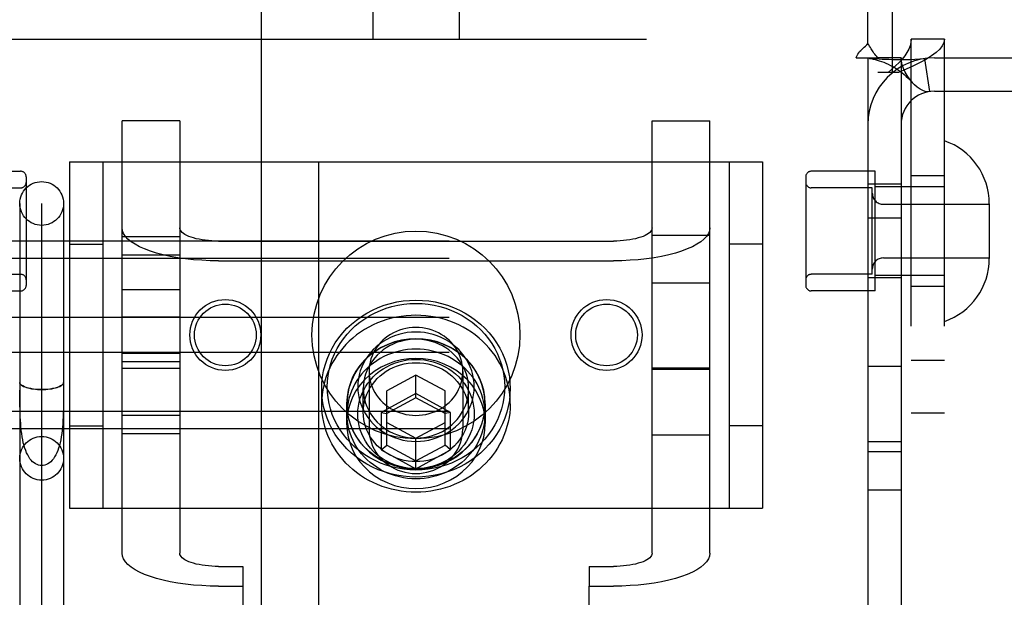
# Model space of a CAD drawing. Header units: inches. Extents: x 0 to 232, y 0 to 150.
# Tile 16 of 30: x 71.82 to 73.6, y 83.66 to 84.7. Entities that reach past the tile are written whole.
import ezdxf

# ---------------------------------------------------------------- set-up
doc = ezdxf.new("R2010")
doc.units = ezdxf.units.IN
doc.header["$LTSCALE"] = 12.750417
doc.header["$MEASUREMENT"] = 0
doc.linetypes.add('HIDDEN', pattern=[0.2, 0.1, -0.1])
doc.layers.add('DEFAULT_2', color=8, linetype='HIDDEN')
doc.layers.add('MAIN_OR_RIGHT_DOOR_ASSEMBLY', color=7, linetype='CONTINUOUS')

msp = doc.modelspace()

# ---------------------------------------------------------------- linework, layer by layer
at = {"layer": 'DEFAULT_2', "color": 8, "linetype": 'HIDDEN'}
for p, q in [((73.3536, 84.6571), (73.3536, 85.506)), ((72.4606, 84.725), (72.4606, 84.665)), ((72.6166, 84.725), (72.6166, 84.665)), ((73.3981, 84.605), (73.3981, 84.725)), ((71.6791, 84.665), (73.3981, 84.665)), ((73.4316, 81.597), (73.4316, 84.665)), ((73.4916, 84.665), (73.4316, 84.665)), ((73.4916, 81.597), (73.4916, 84.665)), ((73.3328, 84.631), (73.3719, 84.631)), ((73.3536, 84.631), (73.3536, 81.631)), ((73.4136, 84.631), (73.3719, 84.631)), ((73.4136, 84.631), (73.4136, 81.631)), ((73.4558, 84.6296), (73.4647, 84.5703)), ((73.4736, 84.631), (73.8836, 84.631)), ((73.4087, 84.605), (73.3716, 84.605)), ((73.4736, 84.571), (73.8836, 84.571)), ((72.0086, 83.7371), (72.0086, 84.5174)), ((72.1126, 84.5174), (72.0086, 84.5174)), ((72.1126, 84.5174), (72.1126, 83.7371)), ((72.9646, 83.7371), (72.9646, 84.5174)), ((72.9646, 84.5174), (73.0686, 84.5174)), ((73.0686, 83.7371), (73.0686, 84.5174)), ((71.9136, 84.4435), (71.9136, 83.8185)), ((71.9136, 84.4435), (73.1636, 84.4435)), ((71.9736, 84.4435), (71.9736, 83.8185)), ((73.1036, 84.4435), (73.1036, 83.8185)), ((73.1636, 84.4435), (73.1636, 83.8185)), ((71.7106, 84.4265), (71.8256, 84.4265)), ((73.3666, 84.4265), (73.2516, 84.4265)), ((73.3666, 84.2105), (73.3666, 84.4265)), ((71.8356, 84.4165), (71.8356, 84.2205)), ((73.2416, 84.4165), (73.2416, 84.2205)), ((73.4916, 84.4185), (73.4316, 84.4185)), ((71.7156, 84.3965), (71.8256, 84.3965)), ((73.3616, 84.3965), (73.2516, 84.3965)), ((73.4136, 84.403), (73.3536, 84.403)), ((73.3616, 84.2405), (73.3616, 84.3965)), ((73.4916, 84.3985), (73.3666, 84.3985)), ((71.8241, 84.3684), (71.8241, 83.5551)), ((71.8636, 83.5551), (71.8636, 84.3681)), ((71.9031, 84.3684), (71.9031, 83.5551)), ((73.3816, 84.367), (73.5726, 84.367)), ((73.5726, 84.368), (73.5726, 84.269)), ((73.4136, 84.342), (73.3536, 84.342)), ((75.1486, 84.3005), (71.6786, 84.3005)), ((72.0086, 84.3086), (72.1126, 84.3086)), ((72.1826, 84.3005), (72.8946, 84.3005)), ((72.9646, 84.311), (73.0686, 84.311)), ((71.9136, 84.295), (71.9736, 84.295)), ((73.1636, 84.295), (73.1036, 84.295)), ((75.1486, 84.2692), (71.6786, 84.2692)), ((72.0086, 84.2758), (72.1126, 84.2758)), ((72.1826, 84.2649), (72.8946, 84.2649)), ((73.3816, 84.27), (73.5726, 84.27)), ((71.7156, 84.2405), (71.8256, 84.2405)), ((73.3616, 84.2405), (73.2516, 84.2405)), ((73.4136, 84.234), (73.3536, 84.234)), ((73.4916, 84.2385), (73.3666, 84.2385)), ((71.7106, 84.2105), (71.8256, 84.2105)), ((72.1126, 84.2123), (72.0086, 84.2123)), ((72.9646, 84.2253), (73.0686, 84.2253)), ((73.3666, 84.2105), (73.2516, 84.2105)), ((73.4916, 84.2185), (73.4316, 84.2185)), ((75.1486, 84.1623), (71.6786, 84.1623)), ((72.0086, 84.1638), (72.1126, 84.1638)), ((75.1486, 84.0996), (71.6786, 84.0996)), ((72.0086, 84.0981), (72.1126, 84.0981)), ((73.4916, 84.085), (73.4316, 84.085)), ((72.1126, 84.0823), (72.0086, 84.0823)), ((72.0086, 84.0709), (72.1126, 84.0709)), ((73.0686, 84.0709), (72.9646, 84.0709)), ((72.9646, 84.0693), (73.0686, 84.0693)), ((73.4136, 84.074), (73.3536, 84.074)), ((72.4541, 84.0653), (72.4541, 83.961)), ((72.5386, 84.0587), (72.4861, 84.0302)), ((72.5386, 84.0177), (72.5386, 84.0587)), ((72.5911, 84.0302), (72.5386, 84.0587)), ((72.6231, 84.0653), (72.6231, 83.961)), ((71.8241, 84.0456), (71.8241, 84.0455)), ((71.9031, 84.0454), (71.9031, 84.0456)), ((72.3686, 84.0068), (72.3686, 84.0342)), ((72.4436, 83.9918), (72.4436, 84.0342)), ((72.6336, 83.9918), (72.6336, 84.0342)), ((72.7086, 84.0068), (72.7086, 84.0342)), ((71.8242, 84.0172), (71.8241, 84.0313)), ((72.5386, 84.0251), (72.4761, 83.9912)), ((72.4861, 83.9322), (72.4861, 84.0302)), ((72.5386, 84.0177), (72.4861, 83.9892)), ((72.6011, 83.9912), (72.5386, 84.0251)), ((72.5911, 83.9892), (72.5386, 84.0177)), ((72.5911, 83.9322), (72.5911, 84.0302)), ((72.4136, 84.0068), (72.4136, 83.9712)), ((72.4141, 83.9883), (72.4141, 84.0068)), ((72.6631, 83.9883), (72.6631, 84.0068)), ((72.6636, 84.0068), (72.6636, 83.9712)), ((75.1486, 83.9928), (71.6786, 83.9928)), ((72.0086, 83.9861), (72.1126, 83.9861)), ((72.4761, 83.9912), (72.4761, 83.9234)), ((72.4761, 83.9912), (72.4861, 83.9892)), ((72.6011, 83.9912), (72.5911, 83.9892)), ((72.6011, 83.9234), (72.6011, 83.9912)), ((73.4916, 83.99), (73.4316, 83.99)), ((75.1486, 83.9614), (71.6786, 83.9614)), ((71.9136, 83.967), (71.9736, 83.967)), ((72.4861, 83.9733), (72.5386, 83.9448)), ((72.5386, 83.9448), (72.5911, 83.9733)), ((73.1636, 83.967), (73.1036, 83.967)), ((72.0086, 83.9533), (72.1126, 83.9533)), ((72.5386, 83.8895), (72.5386, 83.9448)), ((72.9646, 83.951), (73.0686, 83.951)), ((72.4761, 83.9234), (72.4861, 83.9322)), ((72.4861, 83.9322), (72.5386, 83.9037)), ((72.5386, 83.9037), (72.5911, 83.9322)), ((72.6011, 83.9234), (72.5911, 83.9322)), ((73.4136, 83.938), (73.3536, 83.938)), ((72.4761, 83.9234), (72.5386, 83.8895)), ((72.5386, 83.8895), (72.6011, 83.9234)), ((73.4136, 83.92), (73.3536, 83.92)), ((73.4136, 83.851), (73.3536, 83.851)), ((71.9136, 83.8185), (73.1636, 83.8185)), ((72.1826, 83.7132), (72.2261, 83.7132)), ((72.2261, 83.7132), (72.2261, 83.6776)), ((72.8511, 83.7132), (72.8511, 83.6776)), ((72.8511, 83.7132), (72.8946, 83.7132)), ((72.1826, 83.6776), (72.2261, 83.6776)), ((72.2261, 83.6776), (72.2261, 82.7379)), ((72.8511, 82.7379), (72.8511, 83.6776)), ((72.8511, 83.6776), (72.8946, 83.6776))]:
    msp.add_line(p, q, dxfattribs=at)
for points in [[(73.3427, 84.6464), (73.3472, 84.6504), (73.3494, 84.6526), (73.3516, 84.6548), (73.3536, 84.6571)], [(73.3622, 84.6438), (73.3597, 84.6478), (73.3582, 84.6501), (73.3567, 84.6525), (73.3552, 84.6549), (73.3536, 84.6571)], [(73.4316, 84.665), (73.4311, 84.659), (73.4297, 84.653), (73.4274, 84.647), (73.4242, 84.641), (73.4201, 84.635), (73.4153, 84.629), (73.4098, 84.623), (73.4037, 84.617), (73.3971, 84.611), (73.3901, 84.605)], [(73.4916, 84.665), (73.4907, 84.659), (73.4878, 84.653), (73.4832, 84.647), (73.4768, 84.641), (73.4687, 84.635), (73.4591, 84.629), (73.4481, 84.623), (73.4359, 84.617), (73.4227, 84.611), (73.4087, 84.605)], [(73.3328, 84.631), (73.3333, 84.6333), (73.3342, 84.6357), (73.3355, 84.6381), (73.3371, 84.6405), (73.3388, 84.6425), (73.3407, 84.6445), (73.3427, 84.6464)], [(73.3719, 84.631), (73.3697, 84.6334), (73.3678, 84.6356), (73.3662, 84.6377), (73.3647, 84.6398), (73.3634, 84.6418), (73.3622, 84.6438)], [(73.3566, 84.6303), (73.3554, 84.6305), (73.3541, 84.6308), (73.3536, 84.631)], [(73.4558, 84.6296), (73.4473, 84.6286), (73.4384, 84.628), (73.4293, 84.6276), (73.4206, 84.6275), (73.4124, 84.6275), (73.4047, 84.6276), (73.3977, 84.6277), (73.3912, 84.628), (73.3851, 84.6282), (73.3793, 84.6285), (73.3738, 84.6288), (73.3688, 84.6292), (73.3644, 84.6295), (73.3606, 84.6299), (73.3576, 84.6302), (73.356, 84.6304)], [(73.3566, 84.6303), (73.3597, 84.6298), (73.3631, 84.6291), (73.3667, 84.6283), (73.3704, 84.6273), (73.3743, 84.6261), (73.3782, 84.6248), (73.3822, 84.6233), (73.3863, 84.6216), (73.3904, 84.6197), (73.3945, 84.6176), (73.3986, 84.6154), (73.4028, 84.613), (73.4069, 84.6104), (73.4109, 84.6075), (73.415, 84.6045), (73.419, 84.6013), (73.423, 84.5978), (73.427, 84.594), (73.4309, 84.59), (73.4336, 84.587)], [(73.4336, 84.587), (73.4331, 84.5876), (73.4287, 84.5931), (73.4246, 84.5991), (73.421, 84.6054), (73.4179, 84.6122), (73.4155, 84.6189), (73.4141, 84.6251), (73.4136, 84.631)], [(73.4647, 84.5703), (73.4612, 84.5701), (73.4572, 84.5707), (73.4526, 84.5723), (73.4477, 84.5749), (73.4427, 84.5784), (73.4377, 84.5827), (73.4336, 84.587)], [(72.1826, 84.2649), (72.1674, 84.2651), (72.1524, 84.2658), (72.1376, 84.2669), (72.1231, 84.2685), (72.1091, 84.2705), (72.0956, 84.2729), (72.0828, 84.2757), (72.0708, 84.2788), (72.0596, 84.2823), (72.0493, 84.2862), (72.0401, 84.2903), (72.0319, 84.2947), (72.0249, 84.2993), (72.0191, 84.3041), (72.0145, 84.309), (72.0112, 84.3141), (72.0093, 84.3192), (72.0086, 84.3244)], [(72.1826, 84.3005), (72.1765, 84.3006), (72.1704, 84.3008), (72.1645, 84.3013), (72.1587, 84.3019), (72.153, 84.3027), (72.1476, 84.3037), (72.1424, 84.3048), (72.1376, 84.3061), (72.1331, 84.3075), (72.129, 84.309), (72.1253, 84.3107), (72.122, 84.3124), (72.1192, 84.3143), (72.1168, 84.3162), (72.115, 84.3182), (72.1137, 84.3203), (72.1129, 84.3223), (72.1126, 84.3244)], [(72.9646, 84.3244), (72.9643, 84.3223), (72.9635, 84.3203), (72.9622, 84.3182), (72.9604, 84.3162), (72.958, 84.3143), (72.9552, 84.3124), (72.9519, 84.3107), (72.9482, 84.309), (72.9441, 84.3075), (72.9396, 84.3061), (72.9347, 84.3048), (72.9296, 84.3037), (72.9242, 84.3027), (72.9185, 84.3019), (72.9127, 84.3013), (72.9068, 84.3008), (72.9007, 84.3006), (72.8946, 84.3005)], [(73.0686, 84.3244), (73.0679, 84.3192), (73.066, 84.3141), (73.0627, 84.309), (73.0581, 84.3041), (73.0523, 84.2993), (73.0453, 84.2947), (73.0371, 84.2903), (73.0279, 84.2862), (73.0176, 84.2823), (73.0064, 84.2788), (72.9944, 84.2757), (72.9816, 84.2729), (72.9681, 84.2705), (72.9541, 84.2685), (72.9396, 84.2669), (72.9248, 84.2658), (72.9098, 84.2651), (72.8946, 84.2649)], [(72.3686, 84.0342), (72.369, 84.0449), (72.3701, 84.0556), (72.3721, 84.0663), (72.3748, 84.0768), (72.3782, 84.0872), (72.3825, 84.0974), (72.3875, 84.1073), (72.3931, 84.1169), (72.3995, 84.126), (72.4065, 84.1347), (72.4141, 84.143), (72.4224, 84.1507), (72.4311, 84.1579), (72.4404, 84.1646), (72.4501, 84.1706), (72.4602, 84.1759), (72.4707, 84.1806), (72.4815, 84.1847), (72.4926, 84.188), (72.5039, 84.1906), (72.5154, 84.1924), (72.527, 84.1935), (72.5386, 84.1939), (72.5502, 84.1935), (72.5618, 84.1924), (72.5733, 84.1906), (72.5846, 84.188), (72.5956, 84.1847), (72.6065, 84.1806), (72.617, 84.1759), (72.6271, 84.1706), (72.6368, 84.1646), (72.6461, 84.1579), (72.6548, 84.1507), (72.663, 84.143), (72.6707, 84.1348), (72.6777, 84.126), (72.6841, 84.1169), (72.6897, 84.1073), (72.6947, 84.0974), (72.6989, 84.0872), (72.7024, 84.0768), (72.7051, 84.0663), (72.7071, 84.0556), (72.7082, 84.0449), (72.7086, 84.0342)], [(72.3786, 84.0376), (72.379, 84.0477), (72.38, 84.0578), (72.3819, 84.0678), (72.3844, 84.0777), (72.3877, 84.0875), (72.3917, 84.0971), (72.3963, 84.1064), (72.4017, 84.1154), (72.4077, 84.124), (72.4143, 84.1323), (72.4215, 84.14), (72.4292, 84.1473), (72.4374, 84.1541), (72.4461, 84.1603), (72.4553, 84.166), (72.4648, 84.171), (72.4747, 84.1754), (72.4849, 84.1792), (72.4953, 84.1823), (72.506, 84.1848), (72.5168, 84.1865), (72.5277, 84.1876), (72.5386, 84.1879), (72.5495, 84.1876), (72.5604, 84.1865), (72.5712, 84.1848), (72.5819, 84.1823), (72.5923, 84.1792), (72.6025, 84.1754), (72.6124, 84.171), (72.6219, 84.166), (72.631, 84.1603), (72.6398, 84.1541), (72.648, 84.1473), (72.6557, 84.14), (72.6629, 84.1323), (72.6695, 84.124), (72.6755, 84.1154), (72.6808, 84.1064), (72.6855, 84.0971), (72.6895, 84.0875), (72.6928, 84.0777), (72.6953, 84.0678), (72.6972, 84.0578), (72.6982, 84.0477), (72.6986, 84.0376)], [(72.7086, 84.0068), (72.7084, 84.0152), (72.7077, 84.0235), (72.7065, 84.0318), (72.7049, 84.04), (72.7028, 84.0482), (72.7003, 84.0562), (72.6973, 84.0641), (72.6939, 84.0718), (72.6901, 84.0793), (72.6858, 84.0867), (72.6812, 84.0938), (72.6761, 84.1007), (72.6707, 84.1073), (72.6649, 84.1137), (72.6588, 84.1198), (72.6524, 84.1255), (72.6456, 84.131), (72.6385, 84.1361), (72.6312, 84.1408), (72.6236, 84.1452), (72.6158, 84.1492), (72.6077, 84.1528), (72.5995, 84.156), (72.5911, 84.1587), (72.5826, 84.1611), (72.5739, 84.1631), (72.5652, 84.1646), (72.5564, 84.1657), (72.5475, 84.1663), (72.5386, 84.1666), (72.5297, 84.1663), (72.5208, 84.1657), (72.512, 84.1646), (72.5033, 84.1631), (72.4946, 84.1611), (72.4861, 84.1587), (72.4777, 84.156), (72.4695, 84.1528), (72.4614, 84.1492), (72.4536, 84.1452), (72.446, 84.1408), (72.4387, 84.1361), (72.4316, 84.131), (72.4248, 84.1255), (72.4184, 84.1198), (72.4123, 84.1137), (72.4065, 84.1073), (72.4011, 84.1007), (72.396, 84.0938), (72.3914, 84.0867), (72.3871, 84.0793), (72.3833, 84.0718), (72.3799, 84.0641), (72.3769, 84.0562), (72.3744, 84.0482), (72.3723, 84.04), (72.3707, 84.0318), (72.3695, 84.0235), (72.3688, 84.0152), (72.3686, 84.0068)], [(72.5386, 84.1447), (72.5326, 84.1445), (72.5266, 84.1439), (72.5206, 84.1429), (72.5148, 84.1415), (72.5091, 84.1397), (72.5035, 84.1375), (72.4981, 84.135), (72.4929, 84.1321), (72.488, 84.1289), (72.4833, 84.1253), (72.4789, 84.1215), (72.4747, 84.1173), (72.471, 84.1129), (72.4675, 84.1082), (72.4644, 84.1034), (72.4617, 84.0983), (72.4594, 84.0931), (72.4575, 84.0877), (72.456, 84.0822), (72.455, 84.0766), (72.4543, 84.071), (72.4541, 84.0653)], [(72.6231, 84.0653), (72.6229, 84.071), (72.6222, 84.0766), (72.6212, 84.0822), (72.6197, 84.0877), (72.6178, 84.0931), (72.6155, 84.0983), (72.6128, 84.1034), (72.6097, 84.1082), (72.6062, 84.1129), (72.6025, 84.1173), (72.5983, 84.1215), (72.5939, 84.1253), (72.5892, 84.1289), (72.5843, 84.1321), (72.5791, 84.135), (72.5737, 84.1375), (72.5681, 84.1397), (72.5624, 84.1415), (72.5566, 84.1429), (72.5506, 84.1439), (72.5446, 84.1445), (72.5386, 84.1447)], [(72.6636, 84.0068), (72.6629, 84.0192), (72.6609, 84.0312), (72.6575, 84.0431), (72.6528, 84.0546), (72.6468, 84.0655), (72.6397, 84.0759), (72.6315, 84.0854), (72.6222, 84.0941), (72.6121, 84.1018), (72.6011, 84.1085), (72.5894, 84.1141), (72.5772, 84.1185), (72.5646, 84.1217), (72.5517, 84.1236), (72.5386, 84.1243), (72.5255, 84.1236), (72.5126, 84.1217), (72.5, 84.1185), (72.4878, 84.1141), (72.4761, 84.1085), (72.4651, 84.1018), (72.455, 84.0941), (72.4457, 84.0854), (72.4375, 84.0759), (72.4303, 84.0655), (72.4244, 84.0546), (72.4197, 84.0431), (72.4163, 84.0312), (72.4143, 84.0192), (72.4136, 84.0068)], [(72.6631, 84.0068), (72.6629, 84.0139), (72.6622, 84.0209), (72.6611, 84.0279), (72.6595, 84.0348), (72.6575, 84.0416), (72.655, 84.0483), (72.6521, 84.0548), (72.6488, 84.0612), (72.6451, 84.0673), (72.6411, 84.0733), (72.6366, 84.079), (72.6318, 84.0844), (72.6266, 84.0895), (72.6212, 84.0944), (72.6154, 84.0989), (72.6093, 84.1031), (72.603, 84.1069), (72.5965, 84.1104), (72.5897, 84.1135), (72.5827, 84.1162), (72.5756, 84.1185), (72.5684, 84.1204), (72.561, 84.1219), (72.5536, 84.123), (72.5461, 84.1236), (72.5386, 84.1238), (72.5311, 84.1236), (72.5236, 84.123), (72.5162, 84.1219), (72.5088, 84.1204), (72.5016, 84.1185), (72.4944, 84.1162), (72.4875, 84.1135), (72.4807, 84.1104), (72.4742, 84.1069), (72.4679, 84.1031), (72.4618, 84.0989), (72.456, 84.0944), (72.4506, 84.0895), (72.4454, 84.0844), (72.4406, 84.079), (72.4361, 84.0733), (72.4321, 84.0673), (72.4284, 84.0612), (72.4251, 84.0548), (72.4222, 84.0483), (72.4197, 84.0416), (72.4177, 84.0348), (72.4161, 84.0279), (72.415, 84.0209), (72.4143, 84.0139), (72.4141, 84.0068)], [(72.6436, 84.0376), (72.6433, 84.0448), (72.6425, 84.052), (72.641, 84.0592), (72.6391, 84.0663), (72.6365, 84.0733), (72.6333, 84.0801), (72.6297, 84.0867), (72.6255, 84.093), (72.6208, 84.099), (72.6157, 84.1046), (72.6101, 84.1098), (72.6042, 84.1147), (72.5979, 84.119), (72.5912, 84.123), (72.5842, 84.1264), (72.577, 84.1294), (72.5696, 84.1319), (72.562, 84.1338), (72.5543, 84.1352), (72.5465, 84.136), (72.5386, 84.1363), (72.5307, 84.136), (72.5229, 84.1352), (72.5152, 84.1338), (72.5076, 84.1319), (72.5002, 84.1294), (72.4929, 84.1264), (72.486, 84.123), (72.4793, 84.119), (72.473, 84.1146), (72.4671, 84.1098), (72.4615, 84.1046), (72.4564, 84.099), (72.4517, 84.093), (72.4475, 84.0867), (72.4439, 84.0801), (72.4407, 84.0733), (72.4381, 84.0663), (72.4361, 84.0592), (72.4347, 84.052), (72.4339, 84.0448), (72.4336, 84.0376)], [(72.6336, 84.0342), (72.6333, 84.0407), (72.6326, 84.0472), (72.6313, 84.0537), (72.6295, 84.0602), (72.6271, 84.0665), (72.6243, 84.0727), (72.621, 84.0786), (72.6172, 84.0843), (72.613, 84.0897), (72.6083, 84.0948), (72.6033, 84.0995), (72.5979, 84.1039), (72.5922, 84.1079), (72.5862, 84.1114), (72.5799, 84.1146), (72.5734, 84.1173), (72.5666, 84.1195), (72.5598, 84.1212), (72.5528, 84.1224), (72.5457, 84.1232), (72.5386, 84.1234), (72.5315, 84.1232), (72.5244, 84.1224), (72.5174, 84.1212), (72.5105, 84.1195), (72.5038, 84.1172), (72.4973, 84.1146), (72.491, 84.1114), (72.485, 84.1079), (72.4793, 84.1039), (72.4739, 84.0995), (72.4689, 84.0948), (72.4642, 84.0897), (72.46, 84.0843), (72.4562, 84.0786), (72.4529, 84.0727), (72.45, 84.0665), (72.4477, 84.0602), (72.4459, 84.0537), (72.4446, 84.0472), (72.4438, 84.0407), (72.4436, 84.0342)], [(72.6631, 83.9883), (72.6629, 83.9954), (72.6622, 84.0024), (72.6611, 84.0094), (72.6595, 84.0163), (72.6575, 84.0232), (72.655, 84.0298), (72.6521, 84.0364), (72.6488, 84.0427), (72.6451, 84.0489), (72.6411, 84.0548), (72.6366, 84.0605), (72.6318, 84.0659), (72.6266, 84.0711), (72.6212, 84.0759), (72.6154, 84.0804), (72.6093, 84.0846), (72.603, 84.0885), (72.5965, 84.0919), (72.5897, 84.095), (72.5827, 84.0977), (72.5756, 84.1), (72.5684, 84.1019), (72.561, 84.1034), (72.5536, 84.1045), (72.5461, 84.1051), (72.5386, 84.1053), (72.5311, 84.1051), (72.5236, 84.1045), (72.5162, 84.1034), (72.5088, 84.1019), (72.5016, 84.1), (72.4944, 84.0977), (72.4875, 84.095), (72.4807, 84.0919), (72.4742, 84.0885), (72.4679, 84.0846), (72.4618, 84.0804), (72.456, 84.0759), (72.4506, 84.0711), (72.4454, 84.0659), (72.4406, 84.0605), (72.4361, 84.0548), (72.4321, 84.0489), (72.4284, 84.0427), (72.4251, 84.0364), (72.4222, 84.0298), (72.4197, 84.0232), (72.4177, 84.0163), (72.4161, 84.0094), (72.415, 84.0024), (72.4143, 83.9954), (72.4141, 83.9883)], [(72.6636, 83.9712), (72.6629, 83.9836), (72.6609, 83.9957), (72.6575, 84.0075), (72.6528, 84.019), (72.6468, 84.03), (72.6397, 84.0403), (72.6315, 84.0498), (72.6222, 84.0585), (72.6121, 84.0663), (72.6011, 84.073), (72.5894, 84.0785), (72.5772, 84.083), (72.5646, 84.0861), (72.5517, 84.0881), (72.5386, 84.0887), (72.5255, 84.0881), (72.5126, 84.0861), (72.5, 84.083), (72.4878, 84.0785), (72.4761, 84.073), (72.4651, 84.0663), (72.455, 84.0585), (72.4457, 84.0498), (72.4375, 84.0403), (72.4303, 84.03), (72.4244, 84.019), (72.4197, 84.0075), (72.4163, 83.9957), (72.4143, 83.9836), (72.4136, 83.9712)], [(72.4336, 83.9883), (72.4339, 83.9955), (72.4347, 84.0027), (72.4361, 84.0099), (72.4381, 84.0171), (72.4407, 84.0241), (72.4439, 84.0309), (72.4475, 84.0375), (72.4517, 84.0438), (72.4564, 84.0497), (72.4615, 84.0554), (72.4671, 84.0606), (72.473, 84.0654), (72.4793, 84.0698), (72.486, 84.0737), (72.4929, 84.0772), (72.5002, 84.0802), (72.5076, 84.0826), (72.5152, 84.0845), (72.5229, 84.0859), (72.5307, 84.0867), (72.5386, 84.087), (72.5465, 84.0867), (72.5543, 84.0859), (72.562, 84.0845), (72.5696, 84.0826), (72.577, 84.0802), (72.5842, 84.0772), (72.5912, 84.0737), (72.5979, 84.0698), (72.6042, 84.0654), (72.6101, 84.0606), (72.6157, 84.0554), (72.6208, 84.0497), (72.6255, 84.0438), (72.6297, 84.0375), (72.6333, 84.0309), (72.6365, 84.0241), (72.6391, 84.0171), (72.641, 84.0099), (72.6425, 84.0027), (72.6433, 83.9955), (72.6436, 83.9883)], [(72.4436, 83.9918), (72.4438, 83.9983), (72.4446, 84.0048), (72.4459, 84.0113), (72.4477, 84.0177), (72.45, 84.0241), (72.4529, 84.0303), (72.4562, 84.0362), (72.46, 84.0419), (72.4642, 84.0473), (72.4689, 84.0524), (72.4739, 84.0571), (72.4793, 84.0615), (72.485, 84.0655), (72.491, 84.069), (72.4973, 84.0722), (72.5038, 84.0748), (72.5105, 84.0771), (72.5174, 84.0788), (72.5244, 84.08), (72.5315, 84.0808), (72.5386, 84.081), (72.5457, 84.0808), (72.5528, 84.08), (72.5598, 84.0788), (72.5666, 84.0771), (72.5734, 84.0748), (72.5799, 84.0722), (72.5862, 84.069), (72.5922, 84.0655), (72.5979, 84.0615), (72.6033, 84.0571), (72.6083, 84.0524), (72.613, 84.0473), (72.6172, 84.0419), (72.621, 84.0362), (72.6243, 84.0303), (72.6271, 84.0241), (72.6295, 84.0178), (72.6313, 84.0113), (72.6326, 84.0048), (72.6333, 83.9983), (72.6336, 83.9918)], [(72.4541, 84.0653), (72.4543, 84.0596), (72.455, 84.054), (72.456, 84.0484), (72.4575, 84.0429), (72.4594, 84.0375), (72.4617, 84.0323), (72.4644, 84.0272), (72.4675, 84.0224), (72.471, 84.0177), (72.4747, 84.0133), (72.4789, 84.0091), (72.4833, 84.0053), (72.488, 84.0017), (72.4929, 83.9985), (72.4981, 83.9956), (72.5035, 83.9931), (72.5091, 83.9909), (72.5148, 83.9891), (72.5206, 83.9877), (72.5266, 83.9867), (72.5326, 83.9861), (72.5386, 83.9859)], [(72.5386, 83.9859), (72.5446, 83.9861), (72.5506, 83.9867), (72.5566, 83.9877), (72.5624, 83.9891), (72.5681, 83.9909), (72.5737, 83.9931), (72.5791, 83.9956), (72.5843, 83.9985), (72.5892, 84.0017), (72.5939, 84.0053), (72.5983, 84.0091), (72.6025, 84.0133), (72.6062, 84.0177), (72.6097, 84.0224), (72.6128, 84.0272), (72.6155, 84.0323), (72.6178, 84.0375), (72.6197, 84.0429), (72.6212, 84.0484), (72.6222, 84.054), (72.6229, 84.0596), (72.6231, 84.0653)], [(71.9031, 84.0454), (71.9027, 84.0437), (71.9018, 84.042), (71.9001, 84.0404), (71.8978, 84.0389), (71.8949, 84.0374), (71.8915, 84.0362), (71.8876, 84.035), (71.8833, 84.0341), (71.8787, 84.0333), (71.8738, 84.0327), (71.8688, 84.0324), (71.8636, 84.0323), (71.8584, 84.0324), (71.8534, 84.0327), (71.8485, 84.0333), (71.8438, 84.0341), (71.8396, 84.035), (71.8357, 84.0362), (71.8323, 84.0374), (71.8294, 84.0389), (71.8271, 84.0404), (71.8254, 84.042), (71.8244, 84.0437), (71.8241, 84.0454)], [(71.8244, 84.0442), (71.825, 84.0429), (71.826, 84.0417), (71.8273, 84.0405), (71.829, 84.0393), (71.831, 84.0382), (71.8333, 84.0372), (71.8359, 84.0363), (71.8388, 84.0354), (71.8419, 84.0347), (71.8452, 84.034), (71.8486, 84.0335), (71.8523, 84.033), (71.856, 84.0327), (71.8598, 84.0326), (71.8636, 84.0325)], [(71.8636, 84.0325), (71.8674, 84.0326), (71.8712, 84.0327), (71.8749, 84.033), (71.8785, 84.0335), (71.882, 84.034), (71.8853, 84.0347), (71.8884, 84.0354), (71.8913, 84.0363), (71.8939, 84.0372), (71.8962, 84.0382), (71.8982, 84.0393), (71.8999, 84.0405), (71.9012, 84.0417), (71.9022, 84.0429), (71.9028, 84.0442)], [(72.7086, 84.0342), (72.7082, 84.0235), (72.7071, 84.0128), (72.7051, 84.0021), (72.7024, 83.9915), (72.6989, 83.9811), (72.6947, 83.9709), (72.6897, 83.961), (72.6841, 83.9515), (72.6777, 83.9423), (72.6707, 83.9336), (72.6631, 83.9254), (72.6548, 83.9176), (72.6461, 83.9104), (72.6368, 83.9038), (72.6271, 83.8978), (72.617, 83.8924), (72.6065, 83.8877), (72.5957, 83.8837), (72.5846, 83.8804), (72.5733, 83.8778), (72.5618, 83.8759), (72.5502, 83.8748), (72.5386, 83.8744), (72.527, 83.8748), (72.5154, 83.8759), (72.5039, 83.8778), (72.4926, 83.8804), (72.4816, 83.8837), (72.4707, 83.8877), (72.4602, 83.8924), (72.4501, 83.8978), (72.4404, 83.9038), (72.4311, 83.9104), (72.4224, 83.9176), (72.4142, 83.9253), (72.4065, 83.9336), (72.3995, 83.9423), (72.3931, 83.9515), (72.3875, 83.961), (72.3825, 83.9709), (72.3783, 83.9811), (72.3748, 83.9915), (72.3721, 84.0021), (72.3701, 84.0128), (72.369, 84.0235), (72.3686, 84.0342)], [(72.6986, 84.0376), (72.6982, 84.0275), (72.6972, 84.0174), (72.6953, 84.0074), (72.6928, 83.9974), (72.6895, 83.9877), (72.6855, 83.9781), (72.6808, 83.9688), (72.6755, 83.9598), (72.6695, 83.9512), (72.6629, 83.9429), (72.6557, 83.9352), (72.648, 83.9279), (72.6398, 83.9211), (72.6311, 83.9149), (72.6219, 83.9092), (72.6124, 83.9042), (72.6025, 83.8998), (72.5923, 83.896), (72.5819, 83.8928), (72.5712, 83.8904), (72.5604, 83.8887), (72.5495, 83.8876), (72.5386, 83.8872), (72.5277, 83.8876), (72.5168, 83.8887), (72.506, 83.8904), (72.4953, 83.8928), (72.4849, 83.896), (72.4747, 83.8997), (72.4648, 83.9042), (72.4553, 83.9092), (72.4462, 83.9149), (72.4374, 83.9211), (72.4292, 83.9279), (72.4215, 83.9352), (72.4143, 83.9429), (72.4077, 83.9512), (72.4017, 83.9598), (72.3964, 83.9688), (72.3917, 83.9781), (72.3877, 83.9877), (72.3844, 83.9974), (72.3819, 84.0074), (72.38, 84.0174), (72.379, 84.0275), (72.3786, 84.0376)], [(72.4336, 84.0376), (72.4339, 84.0304), (72.4347, 84.0232), (72.4361, 84.016), (72.4381, 84.0089), (72.4407, 84.0019), (72.4439, 83.995), (72.4475, 83.9885), (72.4517, 83.9822), (72.4564, 83.9762), (72.4615, 83.9706), (72.4671, 83.9654), (72.473, 83.9605), (72.4793, 83.9561), (72.486, 83.9522), (72.4929, 83.9487), (72.5002, 83.9458), (72.5076, 83.9433), (72.5152, 83.9414), (72.5229, 83.94), (72.5307, 83.9392), (72.5386, 83.9389), (72.5465, 83.9392), (72.5543, 83.94), (72.562, 83.9414), (72.5696, 83.9433), (72.577, 83.9458), (72.5843, 83.9487), (72.5912, 83.9522), (72.5979, 83.9562), (72.6042, 83.9605), (72.6101, 83.9654), (72.6157, 83.9706), (72.6208, 83.9762), (72.6255, 83.9822), (72.6297, 83.9885), (72.6333, 83.9951), (72.6365, 84.0019), (72.6391, 84.0089), (72.6411, 84.016), (72.6425, 84.0232), (72.6433, 84.0304), (72.6436, 84.0376)], [(72.4436, 84.0342), (72.4438, 84.0277), (72.4446, 84.0212), (72.4459, 84.0146), (72.4477, 84.0082), (72.45, 84.0018), (72.4529, 83.9957), (72.4562, 83.9897), (72.46, 83.984), (72.4642, 83.9786), (72.4689, 83.9735), (72.4739, 83.9688), (72.4793, 83.9645), (72.485, 83.9605), (72.491, 83.9569), (72.4973, 83.9538), (72.5038, 83.9511), (72.5105, 83.9489), (72.5174, 83.9472), (72.5244, 83.9459), (72.5315, 83.9452), (72.5386, 83.9449), (72.5457, 83.9452), (72.5528, 83.9459), (72.5598, 83.9472), (72.5667, 83.9489), (72.5734, 83.9511), (72.5799, 83.9538), (72.5862, 83.9569), (72.5922, 83.9605), (72.5979, 83.9645), (72.6033, 83.9688), (72.6083, 83.9736), (72.613, 83.9786), (72.6172, 83.984), (72.621, 83.9897), (72.6243, 83.9957), (72.6272, 84.0019), (72.6295, 84.0082), (72.6313, 84.0146), (72.6326, 84.0212), (72.6333, 84.0277), (72.6336, 84.0342)], [(71.8636, 83.8953), (71.8608, 83.8955), (71.8579, 83.8961), (71.8552, 83.8971), (71.8524, 83.8984), (71.8498, 83.9002), (71.8472, 83.9023), (71.8448, 83.9049), (71.8425, 83.9077), (71.8403, 83.9109), (71.8383, 83.9145), (71.8364, 83.9183), (71.8347, 83.9225), (71.8331, 83.9269), (71.8317, 83.9316), (71.8304, 83.9366), (71.8293, 83.9418), (71.8283, 83.9472), (71.8275, 83.9529), (71.8268, 83.9587), (71.8261, 83.9647), (71.8257, 83.9708), (71.8252, 83.9771), (71.8249, 83.9835), (71.8247, 83.9901), (71.8245, 83.9967), (71.8243, 84.0035), (71.8242, 84.0103), (71.8242, 84.0172)], [(71.9031, 84.0313), (71.903, 84.0172), (71.903, 84.0103), (71.9029, 84.0035), (71.9027, 83.9967), (71.9025, 83.9901), (71.9023, 83.9835), (71.902, 83.9771), (71.9015, 83.9708), (71.901, 83.9647), (71.9004, 83.9587), (71.8997, 83.9529), (71.8989, 83.9472), (71.8979, 83.9418), (71.8968, 83.9366), (71.8955, 83.9316), (71.8941, 83.9269), (71.8925, 83.9225), (71.8908, 83.9183), (71.8889, 83.9145), (71.8869, 83.9109), (71.8847, 83.9077), (71.8824, 83.9049), (71.8799, 83.9023), (71.8774, 83.9002), (71.8748, 83.8984), (71.872, 83.8971), (71.8693, 83.8961), (71.8664, 83.8955), (71.8636, 83.8953)], [(72.7086, 84.0068), (72.7084, 83.9984), (72.7077, 83.9901), (72.7065, 83.9818), (72.7049, 83.9736), (72.7028, 83.9655), (72.7003, 83.9574), (72.6973, 83.9496), (72.6939, 83.9418), (72.6901, 83.9343), (72.6858, 83.9269), (72.6812, 83.9198), (72.6761, 83.9129), (72.6707, 83.9063), (72.6649, 83.8999), (72.6588, 83.8939), (72.6524, 83.8881), (72.6456, 83.8827), (72.6385, 83.8776), (72.6312, 83.8728), (72.6236, 83.8685), (72.6158, 83.8645), (72.6077, 83.8609), (72.5995, 83.8577), (72.5911, 83.8549), (72.5826, 83.8525), (72.5739, 83.8506), (72.5652, 83.849), (72.5564, 83.8479), (72.5475, 83.8473), (72.5386, 83.8471), (72.5297, 83.8473), (72.5208, 83.8479), (72.512, 83.849), (72.5033, 83.8506), (72.4946, 83.8525), (72.4861, 83.8549), (72.4777, 83.8577), (72.4695, 83.8609), (72.4614, 83.8645), (72.4536, 83.8685), (72.446, 83.8728), (72.4387, 83.8776), (72.4316, 83.8827), (72.4248, 83.8881), (72.4184, 83.8939), (72.4123, 83.8999), (72.4065, 83.9063), (72.4011, 83.9129), (72.396, 83.9198), (72.3914, 83.9269), (72.3871, 83.9343), (72.3833, 83.9418), (72.3799, 83.9496), (72.3769, 83.9574), (72.3744, 83.9655), (72.3723, 83.9736), (72.3707, 83.9818), (72.3695, 83.9901), (72.3688, 83.9984), (72.3686, 84.0068)], [(72.4136, 84.0068), (72.4143, 83.9945), (72.4163, 83.9824), (72.4197, 83.9705), (72.4244, 83.959), (72.4303, 83.9481), (72.4375, 83.9378), (72.4457, 83.9282), (72.455, 83.9195), (72.4651, 83.9118), (72.4761, 83.9051), (72.4878, 83.8995), (72.5, 83.8951), (72.5126, 83.8919), (72.5255, 83.89), (72.5386, 83.8894), (72.5517, 83.89), (72.5646, 83.8919), (72.5772, 83.8951), (72.5894, 83.8995), (72.6011, 83.9051), (72.6121, 83.9118), (72.6222, 83.9195), (72.6315, 83.9282), (72.6397, 83.9378), (72.6468, 83.9481), (72.6528, 83.959), (72.6575, 83.9705), (72.6609, 83.9824), (72.6629, 83.9945), (72.6636, 84.0068)], [(72.6631, 84.0068), (72.6629, 83.9997), (72.6622, 83.9927), (72.6611, 83.9857), (72.6595, 83.9788), (72.6575, 83.972), (72.655, 83.9653), (72.6521, 83.9588), (72.6488, 83.9524), (72.6451, 83.9463), (72.6411, 83.9404), (72.6366, 83.9347), (72.6318, 83.9292), (72.6266, 83.9241), (72.6212, 83.9192), (72.6154, 83.9147), (72.6093, 83.9105), (72.603, 83.9067), (72.5965, 83.9032), (72.5897, 83.9001), (72.5827, 83.8974), (72.5756, 83.8951), (72.5684, 83.8932), (72.561, 83.8917), (72.5536, 83.8907), (72.5461, 83.89), (72.5386, 83.8898), (72.5311, 83.89), (72.5236, 83.8907), (72.5162, 83.8917), (72.5088, 83.8932), (72.5016, 83.8951), (72.4944, 83.8974), (72.4875, 83.9001), (72.4807, 83.9032), (72.4742, 83.9067), (72.4679, 83.9105), (72.4618, 83.9147), (72.456, 83.9192), (72.4506, 83.9241), (72.4454, 83.9292), (72.4406, 83.9347), (72.4361, 83.9404), (72.4321, 83.9463), (72.4284, 83.9524), (72.4251, 83.9588), (72.4222, 83.9653), (72.4197, 83.972), (72.4177, 83.9788), (72.4161, 83.9857), (72.415, 83.9927), (72.4143, 83.9997), (72.4141, 84.0068)], [(72.6631, 83.9883), (72.6629, 83.9813), (72.6622, 83.9742), (72.6611, 83.9673), (72.6595, 83.9603), (72.6575, 83.9535), (72.655, 83.9469), (72.6521, 83.9403), (72.6488, 83.934), (72.6451, 83.9278), (72.6411, 83.9219), (72.6366, 83.9162), (72.6318, 83.9108), (72.6266, 83.9056), (72.6212, 83.9008), (72.6154, 83.8963), (72.6093, 83.8921), (72.603, 83.8882), (72.5965, 83.8848), (72.5897, 83.8817), (72.5827, 83.879), (72.5756, 83.8767), (72.5684, 83.8748), (72.561, 83.8733), (72.5536, 83.8722), (72.5461, 83.8716), (72.5386, 83.8714), (72.5311, 83.8716), (72.5236, 83.8722), (72.5162, 83.8733), (72.5088, 83.8748), (72.5016, 83.8767), (72.4944, 83.879), (72.4875, 83.8817), (72.4807, 83.8848), (72.4742, 83.8882), (72.4679, 83.8921), (72.4618, 83.8963), (72.456, 83.9008), (72.4506, 83.9056), (72.4454, 83.9108), (72.4406, 83.9162), (72.4361, 83.9219), (72.4321, 83.9278), (72.4284, 83.934), (72.4251, 83.9403), (72.4222, 83.9469), (72.4197, 83.9535), (72.4177, 83.9603), (72.4161, 83.9673), (72.415, 83.9742), (72.4143, 83.9813), (72.4141, 83.9883)], [(72.6436, 83.9883), (72.6433, 83.9811), (72.6425, 83.974), (72.6411, 83.9668), (72.6391, 83.9596), (72.6365, 83.9526), (72.6333, 83.9458), (72.6297, 83.9392), (72.6255, 83.9329), (72.6208, 83.927), (72.6157, 83.9213), (72.6101, 83.9161), (72.6042, 83.9113), (72.5979, 83.9069), (72.5912, 83.903), (72.5843, 83.8995), (72.577, 83.8965), (72.5696, 83.8941), (72.562, 83.8922), (72.5543, 83.8908), (72.5465, 83.89), (72.5386, 83.8897), (72.5307, 83.89), (72.5229, 83.8908), (72.5152, 83.8922), (72.5076, 83.8941), (72.5002, 83.8965), (72.4929, 83.8995), (72.486, 83.903), (72.4793, 83.9069), (72.473, 83.9113), (72.4671, 83.9161), (72.4615, 83.9213), (72.4564, 83.9269), (72.4517, 83.9329), (72.4475, 83.9392), (72.4439, 83.9458), (72.4407, 83.9526), (72.4381, 83.9596), (72.4361, 83.9668), (72.4347, 83.974), (72.4339, 83.9811), (72.4336, 83.9883)], [(72.6336, 83.9918), (72.6333, 83.9853), (72.6326, 83.9787), (72.6313, 83.9722), (72.6295, 83.9658), (72.6272, 83.9594), (72.6243, 83.9533), (72.621, 83.9473), (72.6172, 83.9416), (72.613, 83.9362), (72.6083, 83.9311), (72.6033, 83.9264), (72.5979, 83.9221), (72.5922, 83.9181), (72.5862, 83.9145), (72.5799, 83.9114), (72.5734, 83.9087), (72.5667, 83.9065), (72.5598, 83.9047), (72.5528, 83.9035), (72.5457, 83.9027), (72.5386, 83.9025), (72.5315, 83.9027), (72.5244, 83.9035), (72.5174, 83.9047), (72.5105, 83.9065), (72.5038, 83.9087), (72.4973, 83.9114), (72.491, 83.9145), (72.485, 83.9181), (72.4793, 83.922), (72.4739, 83.9264), (72.4689, 83.9311), (72.4642, 83.9362), (72.46, 83.9416), (72.4562, 83.9473), (72.4529, 83.9533), (72.45, 83.9594), (72.4477, 83.9658), (72.4459, 83.9722), (72.4446, 83.9787), (72.4438, 83.9853), (72.4436, 83.9918)], [(72.4136, 83.9712), (72.4143, 83.9589), (72.4163, 83.9468), (72.4197, 83.9349), (72.4244, 83.9235), (72.4303, 83.9125), (72.4375, 83.9022), (72.4457, 83.8927), (72.455, 83.884), (72.4651, 83.8762), (72.4761, 83.8695), (72.4878, 83.8639), (72.5, 83.8595), (72.5126, 83.8564), (72.5255, 83.8544), (72.5386, 83.8538), (72.5517, 83.8544), (72.5646, 83.8564), (72.5772, 83.8595), (72.5894, 83.8639), (72.6011, 83.8695), (72.6121, 83.8762), (72.6222, 83.884), (72.6315, 83.8927), (72.6397, 83.9022), (72.6468, 83.9125), (72.6528, 83.9235), (72.6575, 83.9349), (72.6609, 83.9468), (72.6629, 83.9589), (72.6636, 83.9712)], [(72.4541, 83.961), (72.4544, 83.9547), (72.4551, 83.9485), (72.4564, 83.9424), (72.4582, 83.9364), (72.4605, 83.9305), (72.4632, 83.9248), (72.4665, 83.9193), (72.4701, 83.9141), (72.4742, 83.9091), (72.4787, 83.9045), (72.4836, 83.9002), (72.4888, 83.8963), (72.4943, 83.8928), (72.5001, 83.8897), (72.5062, 83.8871), (72.5124, 83.8849), (72.5188, 83.8832), (72.5253, 83.882), (72.5319, 83.8812), (72.5386, 83.881)], [(72.5386, 83.881), (72.5453, 83.8812), (72.5519, 83.882), (72.5584, 83.8832), (72.5648, 83.8849), (72.571, 83.8871), (72.5771, 83.8897), (72.5829, 83.8928), (72.5884, 83.8963), (72.5936, 83.9002), (72.5985, 83.9045), (72.603, 83.9091), (72.607, 83.9141), (72.6107, 83.9193), (72.6139, 83.9248), (72.6167, 83.9305), (72.619, 83.9363), (72.6208, 83.9424), (72.6221, 83.9485), (72.6228, 83.9547), (72.6231, 83.961)], [(72.1826, 83.6776), (72.1674, 83.6778), (72.1524, 83.6785), (72.1376, 83.6796), (72.1231, 83.6812), (72.1091, 83.6832), (72.0956, 83.6856), (72.0828, 83.6884), (72.0708, 83.6915), (72.0596, 83.695), (72.0493, 83.6988), (72.0401, 83.703), (72.0319, 83.7073), (72.0249, 83.712), (72.0191, 83.7167), (72.0145, 83.7217), (72.0112, 83.7268), (72.0093, 83.7319), (72.0086, 83.7371)], [(72.1826, 83.7132), (72.1765, 83.7133), (72.1704, 83.7135), (72.1645, 83.714), (72.1587, 83.7146), (72.153, 83.7154), (72.1476, 83.7164), (72.1424, 83.7175), (72.1376, 83.7188), (72.1331, 83.7202), (72.129, 83.7217), (72.1253, 83.7234), (72.122, 83.7251), (72.1192, 83.727), (72.1168, 83.7289), (72.115, 83.7309), (72.1137, 83.7329), (72.1129, 83.735), (72.1126, 83.7371)], [(72.9646, 83.7371), (72.9643, 83.735), (72.9635, 83.7329), (72.9622, 83.7309), (72.9604, 83.7289), (72.958, 83.727), (72.9552, 83.7251), (72.9519, 83.7234), (72.9482, 83.7217), (72.9441, 83.7202), (72.9396, 83.7188), (72.9347, 83.7175), (72.9296, 83.7164), (72.9242, 83.7154), (72.9185, 83.7146), (72.9127, 83.714), (72.9068, 83.7135), (72.9007, 83.7133), (72.8946, 83.7132)], [(73.0686, 83.7371), (73.0679, 83.7319), (73.066, 83.7268), (73.0627, 83.7217), (73.0581, 83.7167), (73.0523, 83.712), (73.0453, 83.7073), (73.0371, 83.703), (73.0279, 83.6988), (73.0176, 83.695), (73.0064, 83.6915), (72.9944, 83.6884), (72.9816, 83.6856), (72.9681, 83.6832), (72.9541, 83.6812), (72.9396, 83.6796), (72.9248, 83.6785), (72.9098, 83.6778), (72.8946, 83.6776)]]:
    msp.add_lwpolyline(points, dxfattribs=at)
for centre, radius in [((71.8636, 84.3684), 0.0395), ((72.5386, 84.131), 0.1875), ((72.1948, 84.131), 0.064), ((72.8823, 84.131), 0.064), ((72.1948, 84.131), 0.0556), ((72.8823, 84.131), 0.0556), ((71.8636, 83.9084), 0.0395)]:
    msp.add_circle(centre, radius, dxfattribs=at)
for centre, radius, start, end in [((73.4736, 84.511), 0.12, 90, 180), ((73.4736, 84.511), 0.06, 90, 180), ((73.4526, 84.368), 0.12, 0, 71.0344), ((71.8256, 84.4165), 0.01, 0, 90), ((73.2516, 84.4165), 0.01, 90, 180), ((71.8256, 84.4065), 0.01, 270, 360), ((73.2516, 84.4065), 0.01, 180, 270), ((73.3816, 84.387), 0.02, 180, 270), ((73.3816, 84.25), 0.02, 90, 180), ((73.4526, 84.269), 0.12, 288.9656, 360), ((71.8256, 84.2305), 0.01, 0, 90), ((73.2516, 84.2305), 0.01, 90, 180), ((71.8256, 84.2205), 0.01, 270, 360), ((73.2516, 84.2205), 0.01, 180, 270)]:
    msp.add_arc(centre, radius, start, end, dxfattribs=at)
at = {"layer": 'MAIN_OR_RIGHT_DOOR_ASSEMBLY', "color": 8, "linetype": 'HIDDEN'}
msp.add_line((72.3636, 75.5176), (72.3636, 90.9943), dxfattribs=at)
at = {"layer": 'MAIN_OR_RIGHT_DOOR_ASSEMBLY', "color": 3, "linetype": 'Continuous'}
msp.add_line((72.2596, 90.8393), (72.2596, 75.6726), dxfattribs=at)

doc.saveas('drawing.dxf')
